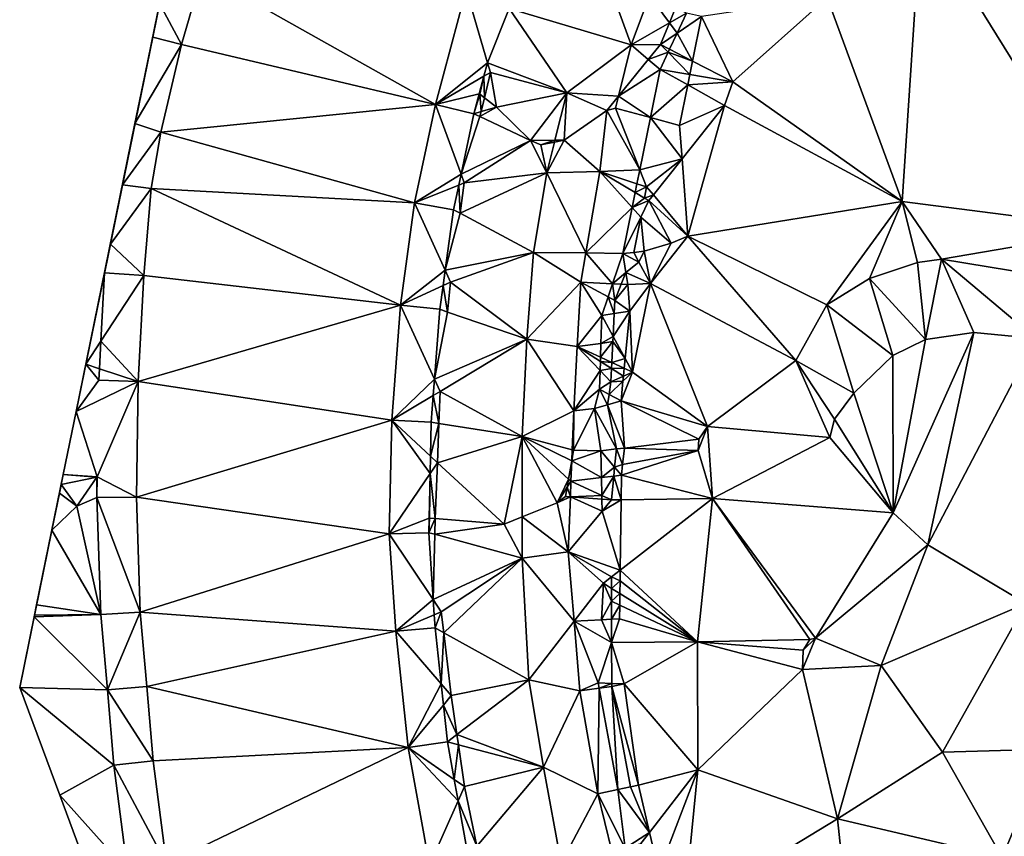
# Model space of a CAD drawing. Header units: inches. Extents: x 92348 to 92626, y 1600225 to 1600387.
# Tile 7 of 35: x 92348 to 92386, y 1600296 to 1600329. Entities that reach past the tile are written whole.
import ezdxf

# ---------------------------------------------------------------- set-up
doc = ezdxf.new("R2010")
doc.units = ezdxf.units.IN
doc.header["$MEASUREMENT"] = 0
doc.layers.add('Terreng_ortofoto', color=10, linetype='Continuous')

msp = doc.modelspace()

# ---------------------------------------------------------------- linework, layer by layer
at = {"layer": 'Terreng_ortofoto'}
for points in [[(92354.189, 1600333.57, 118.737), (92349.509, 1600310.686, 118.136), (92350.015, 1600313.16, 118.201)], [(92354.189, 1600333.57, 118.737), (92350.015, 1600313.16, 118.201), (92353.017, 1600327.838, 118.59)], [(92354.189, 1600333.57, 118.737), (92353.017, 1600327.838, 118.59), (92353.288, 1600329.163, 118.625)], [(92383.172, 1600332.7, 115), (92379.472, 1600329.389, 115), (92382.417, 1600321.391, 114)], [(92383.172, 1600332.7, 115), (92382.417, 1600321.391, 114), (92390.857, 1600320.303, 114)], [(92393.592, 1600331.156, 115), (92383.172, 1600332.7, 115), (92390.857, 1600320.303, 114)], [(92354.954, 1600330.347, 118.775), (92353.288, 1600329.163, 118.625), (92354.143, 1600327.544, 118.6)], [(92354.954, 1600330.347, 118.775), (92354.143, 1600327.544, 118.6), (92364.114, 1600325.19, 118.17)], [(92365.311, 1600329.704, 118.38), (92354.954, 1600330.347, 118.775), (92364.114, 1600325.19, 118.17)], [(92370.769, 1600330.327, 118.58), (92367.001, 1600328.958, 118.607), (92371.784, 1600327.532, 118.53)], [(92370.769, 1600330.327, 118.58), (92371.784, 1600327.532, 118.53), (92372.513, 1600329.477, 118.649)], [(92365.311, 1600329.704, 118.38), (92364.114, 1600325.19, 118.17), (92366.153, 1600326.832, 118.203)], [(92367.001, 1600328.958, 118.607), (92365.311, 1600329.704, 118.38), (92366.153, 1600326.832, 118.203)], [(92372.513, 1600329.477, 118.649), (92371.784, 1600327.532, 118.53), (92373.289, 1600328.393, 118)], [(92373.528, 1600328.982, 118), (92372.513, 1600329.477, 118.649), (92373.289, 1600328.393, 118)], [(92379.472, 1600329.389, 115), (92374.542, 1600328.65, 116), (92375.772, 1600326.079, 115)], [(92379.472, 1600329.389, 115), (92375.772, 1600326.079, 115), (92382.417, 1600321.391, 114)], [(92353.017, 1600327.838, 118.59), (92354.143, 1600327.544, 118.6), (92353.288, 1600329.163, 118.625)], [(92367.001, 1600328.958, 118.607), (92366.153, 1600326.832, 118.203), (92369.268, 1600325.649, 118.28)], [(92371.784, 1600327.532, 118.53), (92367.001, 1600328.958, 118.607), (92369.268, 1600325.649, 118.28)], [(92373.954, 1600328.774, 117), (92373.528, 1600328.982, 118), (92373.289, 1600328.393, 118)], [(92373.954, 1600328.774, 117), (92373.289, 1600328.393, 118), (92373.588, 1600327.991, 117)], [(92373.954, 1600328.774, 117), (92373.588, 1600327.991, 117), (92374.542, 1600328.65, 116)], [(92374.542, 1600328.65, 116), (92373.588, 1600327.991, 117), (92374.193, 1600326.899, 116)], [(92375.772, 1600326.079, 115), (92374.542, 1600328.65, 116), (92374.193, 1600326.899, 116)], [(92372.945, 1600327.547, 118), (92373.289, 1600328.393, 118), (92371.784, 1600327.532, 118.53)], [(92372.945, 1600327.547, 118), (92373.588, 1600327.991, 117), (92373.289, 1600328.393, 118)], [(92353.017, 1600327.838, 118.59), (92350.015, 1600313.16, 118.201), (92352.323, 1600324.444, 118.5)], [(92353.017, 1600327.838, 118.59), (92352.323, 1600324.444, 118.5), (92354.143, 1600327.544, 118.6)], [(92372.945, 1600327.547, 118), (92373.295, 1600327.365, 117), (92373.588, 1600327.991, 117)], [(92374.193, 1600326.899, 116), (92373.588, 1600327.991, 117), (92373.295, 1600327.365, 117)], [(92354.143, 1600327.544, 118.6), (92352.323, 1600324.444, 118.5), (92353.342, 1600324.111, 118.45)], [(92354.143, 1600327.544, 118.6), (92353.342, 1600324.111, 118.45), (92364.114, 1600325.19, 118.17)], [(92371.784, 1600327.532, 118.53), (92369.268, 1600325.649, 118.28), (92371.286, 1600325.519, 118)], [(92371.784, 1600327.532, 118.53), (92371.286, 1600325.519, 118), (92372.462, 1600326.957, 118)], [(92372.945, 1600327.547, 118), (92371.784, 1600327.532, 118.53), (92372.462, 1600326.957, 118)], [(92372.945, 1600327.547, 118), (92372.462, 1600326.957, 118), (92373.239, 1600327.244, 117)], [(92372.945, 1600327.547, 118), (92373.239, 1600327.244, 117), (92373.295, 1600327.365, 117)], [(92374.193, 1600326.899, 116), (92373.295, 1600327.365, 117), (92373.239, 1600327.244, 117)], [(92372.922, 1600326.567, 117), (92372.462, 1600326.957, 118), (92371.286, 1600325.519, 118)], [(92373.239, 1600327.244, 117), (92372.462, 1600326.957, 118), (92372.922, 1600326.567, 117)], [(92374.087, 1600326.367, 116), (92373.239, 1600327.244, 117), (92372.922, 1600326.567, 117)], [(92374.193, 1600326.899, 116), (92373.239, 1600327.244, 117), (92374.087, 1600326.367, 116)], [(92375.772, 1600326.079, 115), (92374.193, 1600326.899, 116), (92374.087, 1600326.367, 116)], [(92366.012, 1600326.302, 118.114), (92366.153, 1600326.832, 118.203), (92364.114, 1600325.19, 118.17)], [(92366.265, 1600326.45, 118.4), (92366.153, 1600326.832, 118.203), (92366.012, 1600326.302, 118.114)], [(92366.265, 1600326.45, 118.4), (92369.268, 1600325.649, 118.28), (92366.153, 1600326.832, 118.203)], [(92372.922, 1600326.567, 117), (92371.286, 1600325.519, 118), (92372.541, 1600324.684, 117)], [(92372.922, 1600326.567, 117), (92372.541, 1600324.684, 117), (92374.007, 1600325.962, 116)], [(92374.087, 1600326.367, 116), (92372.922, 1600326.567, 117), (92374.007, 1600325.962, 116)], [(92366.012, 1600326.302, 118.114), (92364.114, 1600325.19, 118.17), (92365.831, 1600325.618, 118)], [(92366.012, 1600326.302, 118.114), (92365.831, 1600325.618, 118), (92365.847, 1600325.606, 118)], [(92366.012, 1600326.302, 118.114), (92365.847, 1600325.606, 118), (92366.032, 1600325.462, 118.35)], [(92366.265, 1600326.45, 118.4), (92366.012, 1600326.302, 118.114), (92366.032, 1600325.462, 118.35)], [(92366.265, 1600326.45, 118.4), (92366.032, 1600325.462, 118.35), (92366.504, 1600325.096, 118)], [(92366.265, 1600326.45, 118.4), (92366.504, 1600325.096, 118), (92369.268, 1600325.649, 118.28)], [(92375.772, 1600326.079, 115), (92374.087, 1600326.367, 116), (92374.007, 1600325.962, 116)], [(92374.007, 1600325.962, 116), (92372.541, 1600324.684, 117), (92373.691, 1600324.377, 116)], [(92375.451, 1600325.157, 115), (92374.007, 1600325.962, 116), (92373.691, 1600324.377, 116)], [(92375.772, 1600326.079, 115), (92374.007, 1600325.962, 116), (92375.451, 1600325.157, 115)], [(92375.772, 1600326.079, 115), (92375.451, 1600325.157, 115), (92382.417, 1600321.391, 114)], [(92365.622, 1600324.83, 118.287), (92365.831, 1600325.618, 118), (92364.114, 1600325.19, 118.17)], [(92365.622, 1600324.83, 118.287), (92365.847, 1600325.606, 118), (92365.831, 1600325.618, 118)], [(92365.622, 1600324.83, 118.287), (92365.903, 1600324.915, 118.322), (92365.847, 1600325.606, 118)], [(92365.903, 1600324.915, 118.322), (92366.032, 1600325.462, 118.35), (92365.847, 1600325.606, 118)], [(92366.504, 1600325.096, 118), (92366.032, 1600325.462, 118.35), (92365.903, 1600324.915, 118.322)], [(92367.844, 1600323.784, 118), (92369.268, 1600325.649, 118.28), (92366.504, 1600325.096, 118)], [(92367.844, 1600323.784, 118), (92368.797, 1600323.791, 118.061), (92369.268, 1600325.649, 118.28)], [(92369.268, 1600325.649, 118.28), (92368.797, 1600323.791, 118.061), (92369.155, 1600323.793, 118)], [(92369.268, 1600325.649, 118.28), (92369.155, 1600323.793, 118), (92370.833, 1600324.964, 118)], [(92369.268, 1600325.649, 118.28), (92370.833, 1600324.964, 118), (92371.286, 1600325.519, 118)], [(92371.171, 1600325.049, 118.255), (92371.286, 1600325.519, 118), (92370.833, 1600324.964, 118)], [(92371.171, 1600325.049, 118.255), (92372.541, 1600324.684, 117), (92371.286, 1600325.519, 118)], [(92353.342, 1600324.111, 118.45), (92363.294, 1600321.336, 117.87), (92364.114, 1600325.19, 118.17)], [(92365.118, 1600322.461, 118.163), (92364.114, 1600325.19, 118.17), (92363.294, 1600321.336, 117.87)], [(92365.622, 1600324.83, 118.287), (92364.114, 1600325.19, 118.17), (92365.118, 1600322.461, 118.163)], [(92367.844, 1600323.784, 118), (92366.504, 1600325.096, 118), (92365.856, 1600324.72, 118.312)], [(92366.504, 1600325.096, 118), (92365.903, 1600324.915, 118.322), (92365.856, 1600324.72, 118.312)], [(92371.171, 1600325.049, 118.255), (92370.833, 1600324.964, 118), (92372.127, 1600322.639, 117)], [(92371.171, 1600325.049, 118.255), (92372.127, 1600322.639, 117), (92372.541, 1600324.684, 117)], [(92375.451, 1600325.157, 115), (92373.691, 1600324.377, 116), (92373.787, 1600323.065, 115)], [(92374.01, 1600320.037, 114), (92375.451, 1600325.157, 115), (92373.787, 1600323.065, 115)], [(92374.01, 1600320.037, 114), (92382.417, 1600321.391, 114), (92375.451, 1600325.157, 115)], [(92365.622, 1600324.83, 118.287), (92365.118, 1600322.461, 118.163), (92365.856, 1600324.72, 118.312)], [(92367.844, 1600323.784, 118), (92365.856, 1600324.72, 118.312), (92365.118, 1600322.461, 118.163)], [(92365.622, 1600324.83, 118.287), (92365.856, 1600324.72, 118.312), (92365.903, 1600324.915, 118.322)], [(92370.557, 1600322.567, 117.98), (92370.833, 1600324.964, 118), (92369.155, 1600323.793, 118)], [(92370.557, 1600322.567, 117.98), (92372.127, 1600322.639, 117), (92370.833, 1600324.964, 118)], [(92372.541, 1600324.684, 117), (92372.127, 1600322.639, 117), (92373.787, 1600323.065, 115)], [(92372.541, 1600324.684, 117), (92373.787, 1600323.065, 115), (92373.691, 1600324.377, 116)], [(92352.323, 1600324.444, 118.5), (92350.015, 1600313.16, 118.201), (92351.832, 1600322.043, 118.436)], [(92352.323, 1600324.444, 118.5), (92351.832, 1600322.043, 118.436), (92353.342, 1600324.111, 118.45)], [(92352.96, 1600321.898, 118.3), (92353.342, 1600324.111, 118.45), (92351.832, 1600322.043, 118.436)], [(92352.96, 1600321.898, 118.3), (92363.294, 1600321.336, 117.87), (92353.342, 1600324.111, 118.45)], [(92365.243, 1600322.121, 118.18), (92367.844, 1600323.784, 118), (92365.118, 1600322.461, 118.163)], [(92368.474, 1600322.516, 117.91), (92367.844, 1600323.784, 118), (92365.243, 1600322.121, 118.18)], [(92368.25, 1600323.614, 118), (92368.797, 1600323.791, 118.061), (92367.844, 1600323.784, 118)], [(92368.474, 1600322.516, 117.91), (92368.25, 1600323.614, 118), (92367.844, 1600323.784, 118)], [(92368.25, 1600323.614, 118), (92368.779, 1600323.719, 118.052), (92368.797, 1600323.791, 118.061)], [(92368.474, 1600322.516, 117.91), (92368.779, 1600323.719, 118.052), (92368.25, 1600323.614, 118)], [(92370.557, 1600322.567, 117.98), (92369.155, 1600323.793, 118), (92368.474, 1600322.516, 117.91)], [(92368.474, 1600322.516, 117.91), (92369.155, 1600323.793, 118), (92368.779, 1600323.719, 118.052)], [(92369.155, 1600323.793, 118), (92368.797, 1600323.791, 118.061), (92368.779, 1600323.719, 118.052)], [(92372.394, 1600321.966, 116), (92373.787, 1600323.065, 115), (92372.127, 1600322.639, 117)], [(92372.394, 1600321.966, 116), (92372.66, 1600321.648, 115), (92373.787, 1600323.065, 115)], [(92374.01, 1600320.037, 114), (92373.787, 1600323.065, 115), (92372.66, 1600321.648, 115)], [(92365.118, 1600322.461, 118.163), (92363.294, 1600321.336, 117.87), (92365.027, 1600322.034, 118.14)], [(92365.243, 1600322.121, 118.18), (92365.118, 1600322.461, 118.163), (92365.027, 1600322.034, 118.14)], [(92368.474, 1600322.516, 117.91), (92365.243, 1600322.121, 118.18), (92365.077, 1600320.931, 118.104)], [(92368.474, 1600322.516, 117.91), (92365.077, 1600320.931, 118.104), (92367.951, 1600319.396, 117.65)], [(92368.474, 1600322.516, 117.91), (92367.951, 1600319.396, 117.65), (92370.011, 1600319.373, 117.686)], [(92370.557, 1600322.567, 117.98), (92368.474, 1600322.516, 117.91), (92370.011, 1600319.373, 117.686)], [(92370.557, 1600322.567, 117.98), (92370.011, 1600319.373, 117.686), (92371.826, 1600321.152, 117)], [(92370.557, 1600322.567, 117.98), (92372.016, 1600322.09, 117), (92372.127, 1600322.639, 117)], [(92370.557, 1600322.567, 117.98), (92371.826, 1600321.152, 117), (92371.945, 1600321.743, 117)], [(92370.557, 1600322.567, 117.98), (92371.945, 1600321.743, 117), (92372.016, 1600322.09, 117)], [(92372.394, 1600321.966, 116), (92372.127, 1600322.639, 117), (92372.016, 1600322.09, 117)], [(92351.358, 1600319.724, 118.375), (92351.832, 1600322.043, 118.436), (92350.015, 1600313.16, 118.201)], [(92351.358, 1600319.724, 118.375), (92352.96, 1600321.898, 118.3), (92351.832, 1600322.043, 118.436)], [(92351.358, 1600319.724, 118.375), (92352.671, 1600318.493, 118.17), (92352.96, 1600321.898, 118.3)], [(92352.671, 1600318.493, 118.17), (92362.739, 1600317.327, 117.6), (92352.96, 1600321.898, 118.3)], [(92352.96, 1600321.898, 118.3), (92362.739, 1600317.327, 117.6), (92363.294, 1600321.336, 117.87)], [(92365.027, 1600322.034, 118.14), (92363.294, 1600321.336, 117.87), (92364.822, 1600321.068, 118.089)], [(92365.027, 1600322.034, 118.14), (92364.822, 1600321.068, 118.089), (92365.077, 1600320.931, 118.104)], [(92365.243, 1600322.121, 118.18), (92365.027, 1600322.034, 118.14), (92365.077, 1600320.931, 118.104)], [(92371.945, 1600321.743, 117), (92372.394, 1600321.966, 116), (92372.016, 1600322.09, 117)], [(92371.945, 1600321.743, 117), (92372.309, 1600321.527, 116), (92372.394, 1600321.966, 116)], [(92372.309, 1600321.527, 116), (92372.66, 1600321.648, 115), (92372.394, 1600321.966, 116)], [(92371.826, 1600321.152, 117), (92372.309, 1600321.527, 116), (92371.945, 1600321.743, 117)], [(92371.826, 1600321.152, 117), (92372.482, 1600321.424, 115), (92372.309, 1600321.527, 116)], [(92372.309, 1600321.527, 116), (92372.482, 1600321.424, 115), (92372.66, 1600321.648, 115)], [(92374.01, 1600320.037, 114), (92372.66, 1600321.648, 115), (92372.482, 1600321.424, 115)], [(92362.739, 1600317.327, 117.6), (92364.493, 1600318.693, 117.932), (92363.294, 1600321.336, 117.87)], [(92364.493, 1600318.693, 117.932), (92364.822, 1600321.068, 118.089), (92363.294, 1600321.336, 117.87)], [(92371.826, 1600321.152, 117), (92370.011, 1600319.373, 117.686), (92371.462, 1600319.356, 117)], [(92371.826, 1600321.152, 117), (92371.462, 1600319.356, 117), (92372.163, 1600320.776, 116)], [(92371.826, 1600321.152, 117), (92372.163, 1600320.776, 116), (92372.482, 1600321.424, 115)], [(92373.363, 1600319.752, 114), (92372.482, 1600321.424, 115), (92372.163, 1600320.776, 116)], [(92374.01, 1600320.037, 114), (92372.482, 1600321.424, 115), (92373.363, 1600319.752, 114)], [(92374.01, 1600320.037, 114), (92379.47, 1600317.338, 113), (92382.417, 1600321.391, 114)], [(92381.145, 1600318.369, 113), (92382.417, 1600321.391, 114), (92379.47, 1600317.338, 113)], [(92383.021, 1600318.996, 113), (92382.417, 1600321.391, 114), (92381.145, 1600318.369, 113)], [(92390.857, 1600320.303, 114), (92382.417, 1600321.391, 114), (92383.965, 1600319.123, 113)], [(92383.965, 1600319.123, 113), (92382.417, 1600321.391, 114), (92383.021, 1600318.996, 113)], [(92364.493, 1600318.693, 117.932), (92365.077, 1600320.931, 118.104), (92364.822, 1600321.068, 118.089)], [(92367.951, 1600319.396, 117.65), (92365.077, 1600320.931, 118.104), (92364.493, 1600318.693, 117.932)], [(92371.462, 1600319.356, 117), (92371.894, 1600319.396, 116), (92372.163, 1600320.776, 116)], [(92372.163, 1600320.776, 116), (92371.894, 1600319.396, 116), (92372.305, 1600319.447, 115)], [(92373.363, 1600319.752, 114), (92372.163, 1600320.776, 116), (92372.305, 1600319.447, 115)], [(92374.01, 1600320.037, 114), (92372.545, 1600318.17, 114), (92378.248, 1600315.155, 113)], [(92374.01, 1600320.037, 114), (92373.363, 1600319.752, 114), (92372.545, 1600318.17, 114)], [(92374.01, 1600320.037, 114), (92378.248, 1600315.155, 113), (92379.47, 1600317.338, 113)], [(92390.857, 1600320.303, 114), (92383.965, 1600319.123, 113), (92389.457, 1600318.225, 113)], [(92351.358, 1600319.724, 118.375), (92350.015, 1600313.16, 118.201), (92350.393, 1600315.005, 118.25)], [(92351.358, 1600319.724, 118.375), (92350.393, 1600315.005, 118.25), (92351.128, 1600318.598, 118.384)], [(92351.358, 1600319.724, 118.375), (92351.128, 1600318.598, 118.384), (92352.671, 1600318.493, 118.17)], [(92373.363, 1600319.752, 114), (92372.305, 1600319.447, 115), (92372.545, 1600318.17, 114)], [(92367.951, 1600319.396, 117.65), (92364.493, 1600318.693, 117.932), (92364.702, 1600318.232, 117.93)], [(92367.951, 1600319.396, 117.65), (92364.702, 1600318.232, 117.93), (92367.701, 1600315.99, 117.35)], [(92367.951, 1600319.396, 117.65), (92367.701, 1600315.99, 117.35), (92369.815, 1600318.222, 117.58)], [(92367.951, 1600319.396, 117.65), (92369.815, 1600318.222, 117.58), (92370.011, 1600319.373, 117.686)], [(92369.815, 1600318.222, 117.58), (92371.057, 1600318.161, 117), (92370.011, 1600319.373, 117.686)], [(92371.462, 1600319.356, 117), (92370.011, 1600319.373, 117.686), (92371.057, 1600318.161, 117)], [(92371.462, 1600319.356, 117), (92371.057, 1600318.161, 117), (92371.585, 1600318.61, 116)], [(92371.462, 1600319.356, 117), (92372.095, 1600319.017, 115), (92371.894, 1600319.396, 116)], [(92371.462, 1600319.356, 117), (92371.585, 1600318.61, 116), (92372.095, 1600319.017, 115)], [(92371.894, 1600319.396, 116), (92372.095, 1600319.017, 115), (92372.305, 1600319.447, 115)], [(92372.545, 1600318.17, 114), (92372.305, 1600319.447, 115), (92372.095, 1600319.017, 115)], [(92372.545, 1600318.17, 114), (92372.095, 1600319.017, 115), (92371.585, 1600318.61, 116)], [(92383.021, 1600318.996, 113), (92381.145, 1600318.369, 113), (92383.341, 1600315.976, 112)], [(92383.965, 1600319.123, 113), (92383.021, 1600318.996, 113), (92383.341, 1600315.976, 112)], [(92383.965, 1600319.123, 113), (92383.341, 1600315.976, 112), (92385.238, 1600316.252, 112)], [(92383.965, 1600319.123, 113), (92385.238, 1600316.252, 112), (92387.664, 1600316.015, 112)], [(92383.965, 1600319.123, 113), (92387.664, 1600316.015, 112), (92389.457, 1600318.225, 113)], [(92351.128, 1600318.598, 118.384), (92350.393, 1600315.005, 118.25), (92350.985, 1600315.912, 118.308)], [(92352.671, 1600318.493, 118.17), (92351.128, 1600318.598, 118.384), (92350.985, 1600315.912, 118.308)], [(92352.671, 1600318.493, 118.17), (92350.985, 1600315.912, 118.308), (92352.453, 1600314.326, 117.9)], [(92352.671, 1600318.493, 118.17), (92352.453, 1600314.326, 117.9), (92362.739, 1600317.327, 117.6)], [(92362.739, 1600317.327, 117.6), (92364.41, 1600318.098, 117.893), (92364.493, 1600318.693, 117.932)], [(92364.702, 1600318.232, 117.93), (92364.493, 1600318.693, 117.932), (92364.41, 1600318.098, 117.893)], [(92371.585, 1600318.61, 116), (92371.057, 1600318.161, 117), (92371.402, 1600318.144, 116)], [(92371.585, 1600318.61, 116), (92371.402, 1600318.144, 116), (92371.664, 1600318.131, 115)], [(92372.545, 1600318.17, 114), (92371.585, 1600318.61, 116), (92371.664, 1600318.131, 115)], [(92362.739, 1600317.327, 117.6), (92364.281, 1600317.162, 117.831), (92364.41, 1600318.098, 117.893)], [(92364.589, 1600317.056, 117.842), (92364.41, 1600318.098, 117.893), (92364.281, 1600317.162, 117.831)], [(92364.702, 1600318.232, 117.93), (92364.41, 1600318.098, 117.893), (92364.589, 1600317.056, 117.842)], [(92364.702, 1600318.232, 117.93), (92364.589, 1600317.056, 117.842), (92367.701, 1600315.99, 117.35)], [(92369.815, 1600318.222, 117.58), (92367.701, 1600315.99, 117.35), (92369.676, 1600315.698, 117.455)], [(92370.635, 1600316.914, 117), (92369.815, 1600318.222, 117.58), (92369.676, 1600315.698, 117.455)], [(92370.635, 1600316.914, 117), (92370.883, 1600317.646, 117), (92369.815, 1600318.222, 117.58)], [(92369.815, 1600318.222, 117.58), (92370.883, 1600317.646, 117), (92371.057, 1600318.161, 117)], [(92371.149, 1600317.502, 116), (92371.057, 1600318.161, 117), (92370.883, 1600317.646, 117)], [(92371.149, 1600317.502, 116), (92371.402, 1600318.144, 116), (92371.057, 1600318.161, 117)], [(92371.149, 1600317.502, 116), (92371.664, 1600318.131, 115), (92371.402, 1600318.144, 116)], [(92371.149, 1600317.502, 116), (92371.73, 1600317.089, 115), (92371.664, 1600318.131, 115)], [(92372.545, 1600318.17, 114), (92371.664, 1600318.131, 115), (92371.73, 1600317.089, 115)], [(92372.545, 1600318.17, 114), (92371.73, 1600317.089, 115), (92371.844, 1600314.704, 114)], [(92372.545, 1600318.17, 114), (92371.844, 1600314.704, 114), (92374.785, 1600312.564, 113)], [(92372.545, 1600318.17, 114), (92374.785, 1600312.564, 113), (92378.248, 1600315.155, 113)], [(92381.145, 1600318.369, 113), (92379.47, 1600317.338, 113), (92382.055, 1600315.346, 112)], [(92383.341, 1600315.976, 112), (92381.145, 1600318.369, 113), (92382.055, 1600315.346, 112)], [(92370.635, 1600316.914, 117), (92371.124, 1600316.992, 116), (92370.883, 1600317.646, 117)], [(92371.149, 1600317.502, 116), (92370.883, 1600317.646, 117), (92371.124, 1600316.992, 116)], [(92362.739, 1600317.327, 117.6), (92352.453, 1600314.326, 117.9), (92362.394, 1600312.812, 117.35)], [(92362.739, 1600317.327, 117.6), (92362.394, 1600312.812, 117.35), (92364.071, 1600314.418, 117.619)], [(92362.739, 1600317.327, 117.6), (92364.071, 1600314.418, 117.619), (92364.281, 1600317.162, 117.831)], [(92371.149, 1600317.502, 116), (92371.124, 1600316.992, 116), (92371.73, 1600317.089, 115)], [(92379.47, 1600317.338, 113), (92378.248, 1600315.155, 113), (92380.52, 1600313.871, 112)], [(92379.47, 1600317.338, 113), (92380.52, 1600313.871, 112), (92382.055, 1600315.346, 112)], [(92364.589, 1600317.056, 117.842), (92364.281, 1600317.162, 117.831), (92364.071, 1600314.418, 117.619)], [(92364.589, 1600317.056, 117.842), (92364.071, 1600314.418, 117.619), (92367.701, 1600315.99, 117.35)], [(92370.635, 1600316.914, 117), (92369.676, 1600315.698, 117.455), (92370.602, 1600315.828, 117)], [(92370.635, 1600316.914, 117), (92370.602, 1600315.828, 117), (92371.081, 1600316.099, 116)], [(92370.635, 1600316.914, 117), (92371.081, 1600316.099, 116), (92371.124, 1600316.992, 116)], [(92371.124, 1600316.992, 116), (92371.081, 1600316.099, 116), (92371.73, 1600317.089, 115)], [(92371.081, 1600316.099, 116), (92371.551, 1600315.239, 115), (92371.73, 1600317.089, 115)], [(92371.73, 1600317.089, 115), (92371.551, 1600315.239, 115), (92371.844, 1600314.704, 114)], [(92371.081, 1600316.099, 116), (92370.602, 1600315.828, 117), (92371.071, 1600315.894, 116)], [(92371.081, 1600316.099, 116), (92371.071, 1600315.894, 116), (92371.551, 1600315.239, 115)], [(92385.238, 1600316.252, 112), (92383.341, 1600315.976, 112), (92382.061, 1600309.182, 112)], [(92385.238, 1600316.252, 112), (92382.061, 1600309.182, 112), (92383.422, 1600307.919, 112)], [(92385.238, 1600316.252, 112), (92383.422, 1600307.919, 112), (92387.664, 1600316.015, 112)], [(92350.393, 1600315.005, 118.25), (92350.928, 1600314.829, 118.278), (92350.985, 1600315.912, 118.308)], [(92350.985, 1600315.912, 118.308), (92350.928, 1600314.829, 118.278), (92352.453, 1600314.326, 117.9)], [(92367.701, 1600315.99, 117.35), (92364.071, 1600314.418, 117.619), (92364.291, 1600313.938, 117.61)], [(92367.512, 1600312.172, 117.14), (92367.701, 1600315.99, 117.35), (92364.291, 1600313.938, 117.61)], [(92367.512, 1600312.172, 117.14), (92369.537, 1600313.175, 117.33), (92367.701, 1600315.99, 117.35)], [(92369.676, 1600315.698, 117.455), (92367.701, 1600315.99, 117.35), (92369.537, 1600313.175, 117.33)], [(92369.676, 1600315.698, 117.455), (92369.537, 1600313.175, 117.33), (92370.569, 1600314.76, 117)], [(92370.602, 1600315.828, 117), (92369.676, 1600315.698, 117.455), (92370.585, 1600315.281, 117)], [(92369.676, 1600315.698, 117.455), (92370.569, 1600314.76, 117), (92370.58, 1600315.119, 117)], [(92369.676, 1600315.698, 117.455), (92370.58, 1600315.119, 117), (92370.585, 1600315.281, 117)], [(92370.602, 1600315.828, 117), (92370.585, 1600315.281, 117), (92371.071, 1600315.894, 116)], [(92371.071, 1600315.894, 116), (92370.585, 1600315.281, 117), (92371.031, 1600315.077, 116)], [(92371.551, 1600315.239, 115), (92371.071, 1600315.894, 116), (92371.031, 1600315.077, 116)], [(92383.341, 1600315.976, 112), (92382.055, 1600315.346, 112), (92382.061, 1600309.182, 112)], [(92387.271, 1600305.628, 112), (92387.664, 1600316.015, 112), (92383.422, 1600307.919, 112)], [(92382.055, 1600315.346, 112), (92380.52, 1600313.871, 112), (92382.061, 1600309.182, 112)], [(92350.393, 1600315.005, 118.25), (92350.015, 1600313.16, 118.201), (92350.904, 1600314.379, 118.265)], [(92350.393, 1600315.005, 118.25), (92350.904, 1600314.379, 118.265), (92350.928, 1600314.829, 118.278)], [(92371.019, 1600314.837, 116), (92370.58, 1600315.119, 117), (92370.569, 1600314.76, 117)], [(92370.585, 1600315.281, 117), (92370.58, 1600315.119, 117), (92371.031, 1600315.077, 116)], [(92371.019, 1600314.837, 116), (92371.031, 1600315.077, 116), (92370.58, 1600315.119, 117)], [(92371.514, 1600314.855, 115), (92371.031, 1600315.077, 116), (92371.019, 1600314.837, 116)], [(92371.551, 1600315.239, 115), (92371.031, 1600315.077, 116), (92371.514, 1600314.855, 115)], [(92371.551, 1600315.239, 115), (92371.514, 1600314.855, 115), (92371.844, 1600314.704, 114)], [(92378.248, 1600315.155, 113), (92374.785, 1600312.564, 113), (92379.578, 1600312.132, 112)], [(92378.248, 1600315.155, 113), (92379.578, 1600312.132, 112), (92379.765, 1600312.848, 112)], [(92378.248, 1600315.155, 113), (92379.765, 1600312.848, 112), (92380.52, 1600313.871, 112)], [(92350.904, 1600314.379, 118.265), (92352.453, 1600314.326, 117.9), (92350.928, 1600314.829, 118.278)], [(92370.547, 1600314.034, 117), (92370.569, 1600314.76, 117), (92369.537, 1600313.175, 117.33)], [(92370.994, 1600314.314, 116), (92370.569, 1600314.76, 117), (92370.547, 1600314.034, 117)], [(92370.994, 1600314.314, 116), (92371.019, 1600314.837, 116), (92370.569, 1600314.76, 117)], [(92370.994, 1600314.314, 116), (92371.484, 1600314.539, 115), (92371.019, 1600314.837, 116)], [(92370.994, 1600314.314, 116), (92371.465, 1600314.34, 115), (92371.484, 1600314.539, 115)], [(92371.514, 1600314.855, 115), (92371.019, 1600314.837, 116), (92371.484, 1600314.539, 115)], [(92374.785, 1600312.564, 113), (92371.844, 1600314.704, 114), (92371.391, 1600313.577, 115)], [(92371.844, 1600314.704, 114), (92371.465, 1600314.34, 115), (92371.391, 1600313.577, 115)], [(92371.844, 1600314.704, 114), (92371.484, 1600314.539, 115), (92371.465, 1600314.34, 115)], [(92371.514, 1600314.855, 115), (92371.484, 1600314.539, 115), (92371.844, 1600314.704, 114)], [(92350.904, 1600314.379, 118.265), (92350.015, 1600313.16, 118.201), (92352.453, 1600314.326, 117.9)], [(92350.015, 1600313.16, 118.201), (92350.84, 1600310.592, 118), (92352.453, 1600314.326, 117.9)], [(92350.84, 1600310.592, 118), (92352.377, 1600309.795, 117.62), (92352.453, 1600314.326, 117.9)], [(92352.453, 1600314.326, 117.9), (92352.377, 1600309.795, 117.62), (92362.394, 1600312.812, 117.35)], [(92364.071, 1600314.418, 117.619), (92362.394, 1600312.812, 117.35), (92364.022, 1600313.779, 117.57)], [(92364.291, 1600313.938, 117.61), (92364.071, 1600314.418, 117.619), (92364.022, 1600313.779, 117.57)], [(92370.994, 1600314.314, 116), (92370.547, 1600314.034, 117), (92370.922, 1600313.819, 116)], [(92370.994, 1600314.314, 116), (92370.922, 1600313.819, 116), (92371.465, 1600314.34, 115)], [(92371.465, 1600314.34, 115), (92370.922, 1600313.819, 116), (92371.391, 1600313.577, 115)], [(92364.022, 1600313.779, 117.57), (92362.394, 1600312.812, 117.35), (92363.943, 1600312.736, 117.49)], [(92364.244, 1600312.689, 117.5), (92364.022, 1600313.779, 117.57), (92363.943, 1600312.736, 117.49)], [(92364.244, 1600312.689, 117.5), (92364.291, 1600313.938, 117.61), (92364.022, 1600313.779, 117.57)], [(92367.512, 1600312.172, 117.14), (92364.291, 1600313.938, 117.61), (92364.244, 1600312.689, 117.5)], [(92370.547, 1600314.034, 117), (92369.537, 1600313.175, 117.33), (92370.349, 1600313.269, 117)], [(92370.864, 1600313.421, 116), (92370.547, 1600314.034, 117), (92370.349, 1600313.269, 117)], [(92370.922, 1600313.819, 116), (92370.547, 1600314.034, 117), (92370.864, 1600313.421, 116)], [(92370.922, 1600313.819, 116), (92370.864, 1600313.421, 116), (92371.391, 1600313.577, 115)], [(92380.52, 1600313.871, 112), (92379.765, 1600312.848, 112), (92382.061, 1600309.182, 112)], [(92370.864, 1600313.421, 116), (92370.349, 1600313.269, 117), (92371.208, 1600311.685, 115)], [(92371.523, 1600311.722, 114), (92371.391, 1600313.577, 115), (92370.864, 1600313.421, 116)], [(92371.523, 1600311.722, 114), (92370.864, 1600313.421, 116), (92371.208, 1600311.685, 115)], [(92374.785, 1600312.564, 113), (92371.391, 1600313.577, 115), (92374.444, 1600312.072, 113)], [(92374.444, 1600312.072, 113), (92371.391, 1600313.577, 115), (92371.523, 1600311.722, 114)], [(92350.015, 1600313.16, 118.201), (92349.509, 1600310.686, 118.136), (92350.84, 1600310.592, 118)], [(92367.512, 1600312.172, 117.14), (92369.476, 1600311.652, 117.197), (92369.537, 1600313.175, 117.33)], [(92369.531, 1600311.637, 117), (92369.537, 1600313.175, 117.33), (92369.476, 1600311.652, 117.197)], [(92370.601, 1600311.612, 116), (92370.349, 1600313.269, 117), (92369.531, 1600311.637, 117)], [(92370.349, 1600313.269, 117), (92369.537, 1600313.175, 117.33), (92369.531, 1600311.637, 117)], [(92370.601, 1600311.612, 116), (92371.208, 1600311.685, 115), (92370.349, 1600313.269, 117)], [(92352.377, 1600309.795, 117.62), (92362.299, 1600308.362, 117.02), (92362.394, 1600312.812, 117.35)], [(92362.299, 1600308.362, 117.02), (92363.9, 1600310.723, 117.227), (92362.394, 1600312.812, 117.35)], [(92363.914, 1600311.397, 117.315), (92363.943, 1600312.736, 117.49), (92362.394, 1600312.812, 117.35)], [(92363.914, 1600311.397, 117.315), (92362.394, 1600312.812, 117.35), (92363.9, 1600310.723, 117.227)], [(92364.244, 1600312.689, 117.5), (92363.943, 1600312.736, 117.49), (92363.914, 1600311.397, 117.315)], [(92364.244, 1600312.689, 117.5), (92363.914, 1600311.397, 117.315), (92364.186, 1600311.144, 117.365)], [(92367.512, 1600312.172, 117.14), (92364.244, 1600312.689, 117.5), (92364.186, 1600311.144, 117.365)], [(92379.578, 1600312.132, 112), (92382.061, 1600309.182, 112), (92379.765, 1600312.848, 112)], [(92374.785, 1600312.564, 113), (92374.444, 1600312.072, 113), (92374.413, 1600311.622, 113)], [(92374.785, 1600312.564, 113), (92374.413, 1600311.622, 113), (92374.979, 1600309.738, 113)], [(92379.578, 1600312.132, 112), (92374.785, 1600312.564, 113), (92374.979, 1600309.738, 113)], [(92367.512, 1600312.172, 117.14), (92364.186, 1600311.144, 117.365), (92366.811, 1600308.739, 117)], [(92367.512, 1600312.172, 117.14), (92366.811, 1600308.739, 117), (92367.511, 1600309.018, 116.915)], [(92367.512, 1600312.172, 117.14), (92367.511, 1600309.018, 116.915), (92368.892, 1600309.57, 117)], [(92367.512, 1600312.172, 117.14), (92369.335, 1600310.5, 117), (92369.459, 1600311.22, 117)], [(92367.512, 1600312.172, 117.14), (92369.459, 1600311.22, 117), (92369.476, 1600311.652, 117.197)], [(92367.512, 1600312.172, 117.14), (92368.892, 1600309.57, 117), (92369.335, 1600310.5, 117)], [(92374.444, 1600312.072, 113), (92371.523, 1600311.722, 114), (92374.413, 1600311.622, 113)], [(92379.578, 1600312.132, 112), (92374.979, 1600309.738, 113), (92382.061, 1600309.182, 112)], [(92369.531, 1600311.637, 117), (92369.476, 1600311.652, 117.197), (92369.459, 1600311.22, 117)], [(92370.601, 1600311.612, 116), (92369.531, 1600311.637, 117), (92369.459, 1600311.22, 117)], [(92370.621, 1600310.564, 116), (92370.601, 1600311.612, 116), (92369.459, 1600311.22, 117)], [(92370.601, 1600311.612, 116), (92371.14, 1600310.978, 115), (92371.208, 1600311.685, 115)], [(92370.621, 1600310.564, 116), (92371.14, 1600310.978, 115), (92370.601, 1600311.612, 116)], [(92371.454, 1600311.082, 114), (92371.208, 1600311.685, 115), (92371.14, 1600310.978, 115)], [(92371.523, 1600311.722, 114), (92371.208, 1600311.685, 115), (92371.454, 1600311.082, 114)], [(92371.454, 1600311.082, 114), (92371.409, 1600310.662, 114), (92374.413, 1600311.622, 113)], [(92371.409, 1600310.662, 114), (92374.979, 1600309.738, 113), (92374.413, 1600311.622, 113)], [(92371.523, 1600311.722, 114), (92371.454, 1600311.082, 114), (92374.413, 1600311.622, 113)], [(92364.186, 1600311.144, 117.365), (92363.914, 1600311.397, 117.315), (92363.9, 1600310.723, 117.227)], [(92364.186, 1600311.144, 117.365), (92363.9, 1600310.723, 117.227), (92364.103, 1600308.956, 117.173)], [(92366.811, 1600308.739, 117), (92364.186, 1600311.144, 117.365), (92364.103, 1600308.956, 117.173)], [(92369.427, 1600310.416, 117.09), (92369.459, 1600311.22, 117), (92369.335, 1600310.5, 117)], [(92370.621, 1600310.564, 116), (92369.459, 1600311.22, 117), (92369.427, 1600310.416, 117.09)], [(92371.454, 1600311.082, 114), (92371.14, 1600310.978, 115), (92371.409, 1600310.662, 114)], [(92347.8, 1600302.329, 117.822), (92348.381, 1600305.17, 117.978), (92349.509, 1600310.686, 118.136)], [(92348.462, 1600305.566, 118), (92349.509, 1600310.686, 118.136), (92348.381, 1600305.17, 117.978)], [(92348.462, 1600305.566, 118), (92349.064, 1600308.506, 118.078), (92349.509, 1600310.686, 118.136)], [(92349.36, 1600309.954, 118.116), (92349.509, 1600310.686, 118.136), (92349.064, 1600308.506, 118.078)], [(92349.36, 1600309.954, 118.116), (92349.428, 1600310.286, 118.125), (92349.509, 1600310.686, 118.136)], [(92349.509, 1600310.686, 118.136), (92349.428, 1600310.286, 118.125), (92350.829, 1600310.575, 118)], [(92350.84, 1600310.592, 118), (92349.509, 1600310.686, 118.136), (92350.829, 1600310.575, 118)], [(92362.299, 1600308.362, 117.02), (92363.862, 1600308.976, 117), (92363.9, 1600310.723, 117.227)], [(92363.9, 1600310.723, 117.227), (92363.862, 1600308.976, 117), (92363.882, 1600308.974, 117)], [(92364.103, 1600308.956, 117.173), (92363.9, 1600310.723, 117.227), (92363.882, 1600308.974, 117)], [(92370.621, 1600310.564, 116), (92371.106, 1600310.624, 115), (92371.14, 1600310.978, 115)], [(92371.409, 1600310.662, 114), (92371.14, 1600310.978, 115), (92371.106, 1600310.624, 115)], [(92350.037, 1600309.441, 118), (92349.428, 1600310.286, 118.125), (92349.36, 1600309.954, 118.116)], [(92350.037, 1600309.441, 118), (92350.829, 1600310.575, 118), (92349.428, 1600310.286, 118.125)], [(92350.037, 1600309.441, 118), (92350.827, 1600309.781, 117.888), (92350.829, 1600310.575, 118)], [(92350.84, 1600310.592, 118), (92350.829, 1600310.575, 118), (92350.827, 1600309.781, 117.888)], [(92350.84, 1600310.592, 118), (92350.827, 1600309.781, 117.888), (92352.377, 1600309.795, 117.62)], [(92368.892, 1600309.57, 117), (92369.28, 1600310.184, 117), (92369.335, 1600310.5, 117)], [(92369.427, 1600310.416, 117.09), (92369.335, 1600310.5, 117), (92369.28, 1600310.184, 117)], [(92369.403, 1600309.809, 117.037), (92369.427, 1600310.416, 117.09), (92369.28, 1600310.184, 117)], [(92369.403, 1600309.809, 117.037), (92370.634, 1600309.865, 116), (92369.427, 1600310.416, 117.09)], [(92370.621, 1600310.564, 116), (92369.427, 1600310.416, 117.09), (92370.634, 1600309.865, 116)], [(92370.621, 1600310.564, 116), (92370.634, 1600309.865, 116), (92371.106, 1600310.624, 115)], [(92371.016, 1600309.691, 115), (92371.106, 1600310.624, 115), (92370.634, 1600309.865, 116)], [(92371.016, 1600309.691, 115), (92371.397, 1600309.696, 114), (92371.106, 1600310.624, 115)], [(92371.409, 1600310.662, 114), (92371.106, 1600310.624, 115), (92371.397, 1600309.696, 114)], [(92371.409, 1600310.662, 114), (92371.397, 1600309.696, 114), (92374.979, 1600309.738, 113)], [(92350.037, 1600309.441, 118), (92349.36, 1600309.954, 118.116), (92349.064, 1600308.506, 118.078)], [(92369.218, 1600309.823, 117), (92369.28, 1600310.184, 117), (92368.892, 1600309.57, 117)], [(92369.403, 1600309.809, 117.037), (92369.28, 1600310.184, 117), (92369.218, 1600309.823, 117)], [(92350.984, 1600305.195, 117.507), (92350.827, 1600309.781, 117.888), (92350.037, 1600309.441, 118)], [(92352.532, 1600305.288, 117.35), (92352.377, 1600309.795, 117.62), (92350.827, 1600309.781, 117.888)], [(92350.984, 1600305.195, 117.507), (92352.532, 1600305.288, 117.35), (92350.827, 1600309.781, 117.888)], [(92352.532, 1600305.288, 117.35), (92362.299, 1600308.362, 117.02), (92352.377, 1600309.795, 117.62)], [(92369.317, 1600307.657, 116.85), (92368.892, 1600309.57, 117), (92367.511, 1600309.018, 116.915)], [(92369.403, 1600309.809, 117.037), (92369.218, 1600309.823, 117), (92368.892, 1600309.57, 117)], [(92369.317, 1600307.657, 116.85), (92369.403, 1600309.809, 117.037), (92368.892, 1600309.57, 117)], [(92369.317, 1600307.657, 116.85), (92370.646, 1600309.248, 116), (92369.403, 1600309.809, 117.037)], [(92369.403, 1600309.809, 117.037), (92370.637, 1600309.719, 116), (92370.634, 1600309.865, 116)], [(92370.646, 1600309.248, 116), (92370.637, 1600309.719, 116), (92369.403, 1600309.809, 117.037)], [(92370.637, 1600309.719, 116), (92371.016, 1600309.691, 115), (92370.634, 1600309.865, 116)], [(92370.646, 1600309.248, 116), (92371.016, 1600309.691, 115), (92370.637, 1600309.719, 116)], [(92370.646, 1600309.248, 116), (92371.361, 1600306.93, 114), (92371.397, 1600309.696, 114)], [(92370.646, 1600309.248, 116), (92371.397, 1600309.696, 114), (92371.016, 1600309.691, 115)], [(92374.388, 1600304.118, 113), (92374.979, 1600309.738, 113), (92371.361, 1600306.93, 114)], [(92374.979, 1600309.738, 113), (92371.397, 1600309.696, 114), (92371.361, 1600306.93, 114)], [(92374.388, 1600304.118, 113), (92378.803, 1600304.215, 112), (92374.979, 1600309.738, 113)], [(92378.803, 1600304.215, 112), (92379.024, 1600304.27, 112), (92374.979, 1600309.738, 113)], [(92379.024, 1600304.27, 112), (92382.061, 1600309.182, 112), (92374.979, 1600309.738, 113)], [(92350.984, 1600305.195, 117.507), (92350.037, 1600309.441, 118), (92349.064, 1600308.506, 118.078)], [(92369.317, 1600307.657, 116.85), (92371.361, 1600306.93, 114), (92370.646, 1600309.248, 116)], [(92379.024, 1600304.27, 112), (92383.422, 1600307.919, 112), (92382.061, 1600309.182, 112)], [(92362.299, 1600308.362, 117.02), (92363.85, 1600308.396, 117.095), (92363.862, 1600308.976, 117)], [(92363.85, 1600308.396, 117.095), (92363.882, 1600308.974, 117), (92363.862, 1600308.976, 117)], [(92364.103, 1600308.956, 117.173), (92363.882, 1600308.974, 117), (92363.85, 1600308.396, 117.095)], [(92364.08, 1600308.35, 117.12), (92364.103, 1600308.956, 117.173), (92363.85, 1600308.396, 117.095)], [(92366.811, 1600308.739, 117), (92364.103, 1600308.956, 117.173), (92364.08, 1600308.35, 117.12)], [(92367.51, 1600307.399, 116.8), (92367.511, 1600309.018, 116.915), (92366.811, 1600308.739, 117)], [(92369.317, 1600307.657, 116.85), (92367.511, 1600309.018, 116.915), (92367.51, 1600307.399, 116.8)], [(92350.984, 1600305.195, 117.507), (92349.064, 1600308.506, 118.078), (92348.462, 1600305.566, 118)], [(92362.55, 1600304.533, 116.84), (92362.299, 1600308.362, 117.02), (92352.532, 1600305.288, 117.35)], [(92364.022, 1600305.778, 117.022), (92363.85, 1600308.396, 117.095), (92362.299, 1600308.362, 117.02)], [(92364.022, 1600305.778, 117.022), (92362.299, 1600308.362, 117.02), (92362.55, 1600304.533, 116.84)], [(92364.022, 1600305.778, 117.022), (92364.08, 1600308.35, 117.12), (92363.85, 1600308.396, 117.095)], [(92367.51, 1600307.399, 116.8), (92366.811, 1600308.739, 117), (92364.08, 1600308.35, 117.12)], [(92364.022, 1600305.778, 117.022), (92367.51, 1600307.399, 116.8), (92364.08, 1600308.35, 117.12)], [(92369.548, 1600304.929, 116.705), (92369.317, 1600307.657, 116.85), (92367.51, 1600307.399, 116.8)], [(92369.548, 1600304.929, 116.705), (92370.699, 1600306.416, 116), (92369.317, 1600307.657, 116.85)], [(92370.699, 1600306.416, 116), (92371.02, 1600306.665, 115), (92369.317, 1600307.657, 116.85)], [(92369.317, 1600307.657, 116.85), (92371.02, 1600306.665, 115), (92371.361, 1600306.93, 114)], [(92381.591, 1600303.199, 112), (92383.422, 1600307.919, 112), (92379.024, 1600304.27, 112)], [(92387.271, 1600305.628, 112), (92383.422, 1600307.919, 112), (92381.591, 1600303.199, 112)], [(92364.339, 1600305.302, 117.04), (92367.51, 1600307.399, 116.8), (92364.022, 1600305.778, 117.022)], [(92364.339, 1600305.302, 117.04), (92364.437, 1600304.478, 116.992), (92367.51, 1600307.399, 116.8)], [(92367.779, 1600302.63, 116.55), (92367.51, 1600307.399, 116.8), (92364.437, 1600304.478, 116.992)], [(92369.548, 1600304.929, 116.705), (92367.51, 1600307.399, 116.8), (92367.779, 1600302.63, 116.55)], [(92371.356, 1600306.515, 114), (92371.361, 1600306.93, 114), (92371.02, 1600306.665, 115)], [(92374.388, 1600304.118, 113), (92371.361, 1600306.93, 114), (92371.356, 1600306.515, 114)], [(92370.699, 1600306.416, 116), (92371.02, 1600306.216, 115), (92371.02, 1600306.665, 115)], [(92371.02, 1600306.216, 115), (92371.356, 1600306.515, 114), (92371.02, 1600306.665, 115)], [(92371.02, 1600306.216, 115), (92371.35, 1600306.011, 114), (92371.356, 1600306.515, 114)], [(92374.388, 1600304.118, 113), (92371.356, 1600306.515, 114), (92371.35, 1600306.011, 114)], [(92369.548, 1600304.929, 116.705), (92370.622, 1600304.984, 116), (92370.699, 1600306.416, 116)], [(92371.021, 1600305.712, 115), (92370.699, 1600306.416, 116), (92370.622, 1600304.984, 116)], [(92371.021, 1600305.712, 115), (92371.02, 1600306.216, 115), (92370.699, 1600306.416, 116)], [(92371.021, 1600305.712, 115), (92371.35, 1600306.011, 114), (92371.02, 1600306.216, 115)], [(92364.061, 1600305.182, 117.006), (92364.022, 1600305.778, 117.022), (92362.55, 1600304.533, 116.84)], [(92364.339, 1600305.302, 117.04), (92364.022, 1600305.778, 117.022), (92364.061, 1600305.182, 117.006)], [(92371.021, 1600305.712, 115), (92370.622, 1600304.984, 116), (92371.022, 1600305.004, 115)], [(92371.021, 1600305.712, 115), (92371.344, 1600305.559, 114), (92371.35, 1600306.011, 114)], [(92371.021, 1600305.712, 115), (92371.022, 1600305.004, 115), (92371.344, 1600305.559, 114)], [(92374.388, 1600304.118, 113), (92371.35, 1600306.011, 114), (92371.344, 1600305.559, 114)], [(92350.984, 1600305.195, 117.507), (92348.462, 1600305.566, 118), (92348.381, 1600305.17, 117.978)], [(92350.984, 1600305.195, 117.507), (92351.239, 1600302.241, 117.333), (92352.532, 1600305.288, 117.35)], [(92352.784, 1600302.371, 117.185), (92352.532, 1600305.288, 117.35), (92351.239, 1600302.241, 117.333)], [(92352.784, 1600302.371, 117.185), (92362.55, 1600304.533, 116.84), (92352.532, 1600305.288, 117.35)], [(92364.339, 1600305.302, 117.04), (92364.061, 1600305.182, 117.006), (92364.095, 1600304.667, 116.991)], [(92364.339, 1600305.302, 117.04), (92364.095, 1600304.667, 116.991), (92364.437, 1600304.478, 116.992)], [(92371.344, 1600305.559, 114), (92371.022, 1600305.004, 115), (92371.337, 1600305.02, 114)], [(92374.388, 1600304.118, 113), (92371.344, 1600305.559, 114), (92371.337, 1600305.02, 114)], [(92384.002, 1600299.791, 112), (92387.271, 1600305.628, 112), (92381.591, 1600303.199, 112)], [(92388.108, 1600299.915, 112), (92387.271, 1600305.628, 112), (92384.002, 1600299.791, 112)], [(92347.8, 1600302.329, 117.822), (92348.368, 1600305.103, 117.975), (92348.381, 1600305.17, 117.978)], [(92347.8, 1600302.329, 117.822), (92351.239, 1600302.241, 117.333), (92348.368, 1600305.103, 117.975)], [(92350.984, 1600305.195, 117.507), (92348.381, 1600305.17, 117.978), (92348.368, 1600305.103, 117.975)], [(92350.984, 1600305.195, 117.507), (92348.368, 1600305.103, 117.975), (92351.239, 1600302.241, 117.333)], [(92364.061, 1600305.182, 117.006), (92362.55, 1600304.533, 116.84), (92364.095, 1600304.667, 116.991)], [(92369.548, 1600304.929, 116.705), (92367.779, 1600302.63, 116.55), (92369.78, 1600302.202, 116.56)], [(92369.548, 1600304.929, 116.705), (92371.023, 1600304.091, 115), (92370.622, 1600304.984, 116)], [(92369.548, 1600304.929, 116.705), (92369.78, 1600302.202, 116.56), (92370.488, 1600302.509, 116)], [(92369.548, 1600304.929, 116.705), (92370.488, 1600302.509, 116), (92371.023, 1600304.091, 115)], [(92370.622, 1600304.984, 116), (92371.023, 1600304.091, 115), (92371.022, 1600305.004, 115)], [(92371.022, 1600305.004, 115), (92371.023, 1600304.091, 115), (92371.337, 1600305.02, 114)], [(92374.388, 1600304.118, 113), (92371.337, 1600305.02, 114), (92371.023, 1600304.091, 115)], [(92352.784, 1600302.371, 117.185), (92363.044, 1600299.979, 116.57), (92362.55, 1600304.533, 116.84)], [(92364.095, 1600304.667, 116.991), (92362.55, 1600304.533, 116.84), (92364.333, 1600302.473, 116.828)], [(92363.044, 1600299.979, 116.57), (92364.333, 1600302.473, 116.828), (92362.55, 1600304.533, 116.84)], [(92364.437, 1600304.478, 116.992), (92364.095, 1600304.667, 116.991), (92364.333, 1600302.473, 116.828)], [(92364.437, 1600304.478, 116.992), (92364.333, 1600302.473, 116.828), (92364.732, 1600302.011, 116.85)], [(92367.779, 1600302.63, 116.55), (92364.437, 1600304.478, 116.992), (92364.732, 1600302.011, 116.85)], [(92371.508, 1600302.475, 114), (92374.388, 1600304.118, 113), (92371.023, 1600304.091, 115)], [(92371.508, 1600302.475, 114), (92374.41, 1600299.095, 113), (92374.388, 1600304.118, 113)], [(92374.388, 1600304.118, 113), (92378.543, 1600303.791, 112), (92378.803, 1600304.215, 112)], [(92374.41, 1600299.095, 113), (92378.515, 1600303.041, 112), (92374.388, 1600304.118, 113)], [(92374.388, 1600304.118, 113), (92378.515, 1600303.041, 112), (92378.543, 1600303.791, 112)], [(92381.591, 1600303.199, 112), (92379.024, 1600304.27, 112), (92378.515, 1600303.041, 112)], [(92378.515, 1600303.041, 112), (92379.024, 1600304.27, 112), (92378.543, 1600303.791, 112)], [(92378.543, 1600303.791, 112), (92379.024, 1600304.27, 112), (92378.803, 1600304.215, 112)], [(92370.488, 1600302.509, 116), (92371.025, 1600302.491, 115), (92371.023, 1600304.091, 115)], [(92371.508, 1600302.475, 114), (92371.023, 1600304.091, 115), (92371.025, 1600302.491, 115)], [(92374.41, 1600299.095, 113), (92379.889, 1600297.185, 112), (92378.515, 1600303.041, 112)], [(92379.889, 1600297.185, 112), (92381.591, 1600303.199, 112), (92378.515, 1600303.041, 112)], [(92384.002, 1600299.791, 112), (92381.591, 1600303.199, 112), (92379.889, 1600297.185, 112)], [(92367.779, 1600302.63, 116.55), (92364.732, 1600302.011, 116.85), (92364.953, 1600300.485, 116.687)], [(92368.349, 1600299.204, 116.38), (92367.779, 1600302.63, 116.55), (92364.953, 1600300.485, 116.687)], [(92369.78, 1600302.202, 116.56), (92367.779, 1600302.63, 116.55), (92368.349, 1600299.204, 116.38)], [(92350.944, 1600293.872, 117.274), (92349.372, 1600298.101, 117.542), (92347.8, 1600302.329, 117.822)], [(92347.8, 1600302.329, 117.822), (92349.372, 1600298.101, 117.542), (92351.494, 1600299.286, 117.16)], [(92347.8, 1600302.329, 117.822), (92351.494, 1600299.286, 117.16), (92351.239, 1600302.241, 117.333)], [(92352.784, 1600302.371, 117.185), (92351.239, 1600302.241, 117.333), (92353.035, 1600299.453, 117.02)], [(92353.035, 1600299.453, 117.02), (92351.239, 1600302.241, 117.333), (92351.494, 1600299.286, 117.16)], [(92352.784, 1600302.371, 117.185), (92353.035, 1600299.453, 117.02), (92363.044, 1600299.979, 116.57)], [(92364.423, 1600301.639, 116.766), (92364.333, 1600302.473, 116.828), (92363.044, 1600299.979, 116.57)], [(92364.732, 1600302.011, 116.85), (92364.333, 1600302.473, 116.828), (92364.423, 1600301.639, 116.766)], [(92369.78, 1600302.202, 116.56), (92368.349, 1600299.204, 116.38), (92370.476, 1600298.164, 116.18)], [(92370.488, 1600302.509, 116), (92369.78, 1600302.202, 116.56), (92370.527, 1600302.3, 116)], [(92370.527, 1600302.3, 116), (92369.78, 1600302.202, 116.56), (92370.476, 1600298.164, 116.18)], [(92371.27, 1600298.328, 116), (92370.527, 1600302.3, 116), (92370.476, 1600298.164, 116.18)], [(92370.488, 1600302.509, 116), (92370.527, 1600302.3, 116), (92371.025, 1600302.491, 115)], [(92371.025, 1600302.366, 115), (92371.025, 1600302.491, 115), (92370.527, 1600302.3, 116)], [(92371.025, 1600302.366, 115), (92370.527, 1600302.3, 116), (92371.27, 1600298.328, 116)], [(92371.508, 1600302.475, 114), (92371.025, 1600302.491, 115), (92371.025, 1600302.366, 115)], [(92371.508, 1600302.475, 114), (92371.025, 1600302.366, 115), (92372.075, 1600298.499, 114)], [(92372.075, 1600298.499, 114), (92371.025, 1600302.366, 115), (92371.758, 1600298.432, 115)], [(92371.025, 1600302.366, 115), (92371.27, 1600298.328, 116), (92371.758, 1600298.432, 115)], [(92371.508, 1600302.475, 114), (92372.075, 1600298.499, 114), (92374.41, 1600299.095, 113)], [(92364.953, 1600300.485, 116.687), (92364.732, 1600302.011, 116.85), (92364.423, 1600301.639, 116.766)], [(92364.579, 1600300.2, 116.658), (92364.423, 1600301.639, 116.766), (92363.044, 1600299.979, 116.57)], [(92364.953, 1600300.485, 116.687), (92364.423, 1600301.639, 116.766), (92364.579, 1600300.2, 116.658)], [(92364.953, 1600300.485, 116.687), (92364.579, 1600300.2, 116.658), (92365.011, 1600300.086, 116.645)], [(92368.349, 1600299.204, 116.38), (92364.953, 1600300.485, 116.687), (92365.011, 1600300.086, 116.645)], [(92353.561, 1600295.408, 116.85), (92363.044, 1600299.979, 116.57), (92353.035, 1600299.453, 117.02)], [(92353.561, 1600295.408, 116.85), (92363.876, 1600295.367, 116.4), (92363.044, 1600299.979, 116.57)], [(92364.579, 1600300.2, 116.658), (92363.044, 1600299.979, 116.57), (92364.845, 1600298.727, 116.56)], [(92363.876, 1600295.367, 116.4), (92364.997, 1600297.882, 116.504), (92363.044, 1600299.979, 116.57)], [(92364.845, 1600298.727, 116.56), (92363.044, 1600299.979, 116.57), (92364.997, 1600297.882, 116.504)], [(92365.011, 1600300.086, 116.645), (92364.579, 1600300.2, 116.658), (92364.845, 1600298.727, 116.56)], [(92365.249, 1600298.446, 116.47), (92365.011, 1600300.086, 116.645), (92364.845, 1600298.727, 116.56)], [(92368.349, 1600299.204, 116.38), (92365.011, 1600300.086, 116.645), (92365.249, 1600298.446, 116.47)], [(92386.347, 1600295.663, 112), (92388.108, 1600299.915, 112), (92384.002, 1600299.791, 112)], [(92386.347, 1600295.663, 112), (92388.416, 1600296.405, 112), (92388.108, 1600299.915, 112)], [(92386.347, 1600295.663, 112), (92384.002, 1600299.791, 112), (92379.889, 1600297.185, 112)], [(92352.034, 1600295.134, 117.168), (92351.494, 1600299.286, 117.16), (92349.372, 1600298.101, 117.542)], [(92353.561, 1600295.408, 116.85), (92353.035, 1600299.453, 117.02), (92351.494, 1600299.286, 117.16)], [(92352.034, 1600295.134, 117.168), (92353.561, 1600295.408, 116.85), (92351.494, 1600299.286, 117.16)], [(92368.349, 1600299.204, 116.38), (92365.249, 1600298.446, 116.47), (92365.738, 1600296.112, 116.376)], [(92369.041, 1600295.446, 116.13), (92368.349, 1600299.204, 116.38), (92365.738, 1600296.112, 116.376)], [(92369.041, 1600295.446, 116.13), (92370.476, 1600298.164, 116.18), (92368.349, 1600299.204, 116.38)], [(92374.41, 1600299.095, 113), (92372.075, 1600298.499, 114), (92372.509, 1600296.646, 114)], [(92372.872, 1600295.095, 114), (92374.41, 1600299.095, 113), (92372.509, 1600296.646, 114)], [(92373.859, 1600293.524, 113), (92374.41, 1600299.095, 113), (92372.872, 1600295.095, 114)], [(92373.859, 1600293.524, 113), (92379.889, 1600297.185, 112), (92374.41, 1600299.095, 113)], [(92365.249, 1600298.446, 116.47), (92364.845, 1600298.727, 116.56), (92364.997, 1600297.882, 116.504)], [(92365.249, 1600298.446, 116.47), (92364.997, 1600297.882, 116.504), (92365.738, 1600296.112, 116.376)], [(92371.27, 1600298.328, 116), (92370.476, 1600298.164, 116.18), (92371.557, 1600296.03, 116)], [(92371.758, 1600298.432, 115), (92371.27, 1600298.328, 116), (92372.509, 1600296.646, 114)], [(92371.27, 1600298.328, 116), (92371.557, 1600296.03, 116), (92372.509, 1600296.646, 114)], [(92372.075, 1600298.499, 114), (92371.758, 1600298.432, 115), (92372.509, 1600296.646, 114)], [(92352.034, 1600295.134, 117.168), (92349.372, 1600298.101, 117.542), (92350.944, 1600293.872, 117.274)], [(92369.041, 1600295.446, 116.13), (92371.028, 1600295.907, 116.088), (92370.476, 1600298.164, 116.18)], [(92371.028, 1600295.907, 116.088), (92371.557, 1600296.03, 116), (92370.476, 1600298.164, 116.18)], [(92365.391, 1600295.7, 116.359), (92364.997, 1600297.882, 116.504), (92363.876, 1600295.367, 116.4)], [(92365.391, 1600295.7, 116.359), (92365.738, 1600296.112, 116.376), (92364.997, 1600297.882, 116.504)], [(92380.314, 1600293.123, 112), (92379.889, 1600297.185, 112), (92373.859, 1600293.524, 113)], [(92386.347, 1600295.663, 112), (92379.889, 1600297.185, 112), (92380.314, 1600293.123, 112)], [(92372.171, 1600296.211, 115), (92372.509, 1600296.646, 114), (92371.557, 1600296.03, 116)], [(92372.872, 1600295.095, 114), (92372.509, 1600296.646, 114), (92372.171, 1600296.211, 115)]]:
    msp.add_3dface(points, dxfattribs=at)

doc.saveas('drawing.dxf')
